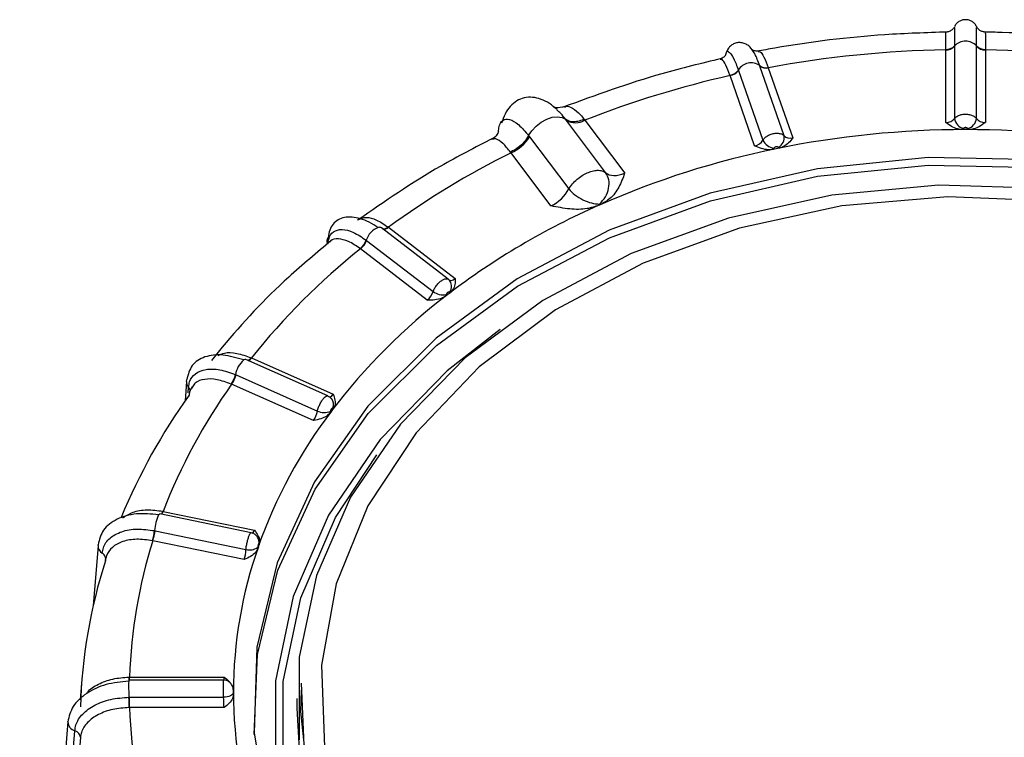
# Model space of a CAD drawing. Extents: x 5 to 297, y -3 to 205.
# Tile 24 of 35: x 104.27 to 108.27, y 163.18 to 166.1. Entities that reach past the tile are written whole.
import ezdxf

# ---------------------------------------------------------------- set-up
doc = ezdxf.new("R2010")
doc.units = 0
doc.layers.get('0').update_dxf_attribs({"linetype": 'CONTINUOUS'})

msp = doc.modelspace()

# ---------------------------------------------------------------- linework, layer by layer
at = {"color": 7, "linetype": 'CONTINUOUS'}
for p, q in [((108.0359, 166.0447), (108.0359, 166.0451)), ((108.1964, 166.0451), (108.1964, 166.0448)), ((107.1396, 165.9517), (107.1435, 165.9644)), ((107.2479, 165.9751), (107.2444, 165.9803)), ((108.0355, 165.9754), (108.0355, 165.9768)), ((108.0355, 165.6799), (108.0355, 165.9754)), ((108.0713, 165.9912), (108.0713, 165.9896)), ((108.0713, 165.9896), (108.0713, 165.6959)), ((108.1609, 165.9896), (108.1609, 165.9912)), ((108.1609, 165.6959), (108.1609, 165.9896)), ((108.1967, 165.9754), (108.1967, 165.6799)), ((107.1924, 165.8932), (107.193, 165.8917)), ((107.193, 165.8917), (107.2919, 165.608)), ((107.2795, 165.9095), (107.279, 165.9111)), ((107.3784, 165.6258), (107.2795, 165.9095)), ((107.3141, 165.9024), (107.4136, 165.617)), ((107.1584, 165.8703), (107.1579, 165.8717)), ((107.2579, 165.5849), (107.1584, 165.8703)), ((106.4895, 165.6929), (106.4895, 165.6929)), ((106.493, 165.6882), (106.4895, 165.6929)), ((106.6524, 165.476), (106.493, 165.6882)), ((106.5655, 165.6927), (106.568, 165.6896)), ((106.568, 165.6896), (106.73, 165.4739)), ((108.1161, 165.6508), (108.1035, 165.6508)), ((108.1287, 165.6508), (108.1161, 165.6508)), ((106.3395, 165.6263), (106.343, 165.6217)), ((106.3395, 165.6263), (106.3395, 165.6263)), ((106.343, 165.6217), (106.5024, 165.4095)), ((106.2681, 165.5565), (106.2657, 165.5597)), ((106.4301, 165.3408), (106.2681, 165.5565)), ((107.3456, 165.5728), (107.3334, 165.5703)), ((107.3577, 165.5753), (107.3456, 165.5728)), ((106.6275, 165.3442), (106.6248, 165.343)), ((106.6302, 165.3453), (106.6275, 165.3442)), ((106.0129, 165.042), (105.7411, 165.2509)), ((105.7692, 165.2539), (106.041, 165.0449)), ((105.5317, 165.1955), (105.5342, 165.1963)), ((105.6791, 165.201), (105.6806, 165.1999)), ((105.6806, 165.1999), (105.9507, 164.9922)), ((105.6552, 165.1662), (105.6539, 165.1672)), ((105.9271, 164.9573), (105.6552, 165.1662)), ((106.0109, 164.9805), (106.002, 164.9736)), ((106.0198, 164.9873), (106.0109, 164.9805)), ((105.5231, 164.5677), (105.1901, 164.7155)), ((105.2123, 164.7225), (105.5452, 164.5747)), ((104.9483, 164.6269), (104.9497, 164.634)), ((105.1477, 164.654), (105.1496, 164.6532)), ((105.1496, 164.6532), (105.4805, 164.5064)), ((104.9483, 164.6269), (104.9425, 164.5477)), ((104.9683, 164.5977), (104.9721, 164.6047)), ((105.1317, 164.6152), (105.1301, 164.6159)), ((105.4646, 164.4674), (105.1317, 164.6152)), ((105.544, 164.5149), (105.5377, 164.5065)), ((105.5377, 164.5065), (105.5315, 164.4981)), ((105.2114, 164.0115), (104.8399, 164.088)), ((104.8532, 164.0984), (105.2245, 164.0219)), ((104.8187, 164.0199), (104.8208, 164.0195)), ((104.8208, 164.0195), (105.1898, 163.9435)), ((104.5886, 163.9597), (104.5689, 163.7142)), ((104.5886, 163.9596), (104.5889, 163.9623)), ((104.8115, 163.9787), (104.8097, 163.9791)), ((105.1828, 163.9022), (104.8115, 163.9787)), ((105.2403, 163.9545), (105.2371, 163.9452)), ((105.2436, 163.9639), (105.2403, 163.9545)), ((104.6186, 163.8976), (104.6193, 163.9029)), ((104.523, 163.4153), (104.5161, 163.3322)), ((105.0985, 163.4122), (104.7139, 163.4122)), ((104.7165, 163.4242), (105.1009, 163.4242)), ((105.1385, 163.3733), (105.1377, 163.3803)), ((105.1389, 163.3719), (105.1389, 163.3622)), ((105.1389, 163.3622), (105.1389, 163.3526)), ((104.7144, 163.342), (104.7165, 163.342)), ((104.7165, 163.342), (105.0986, 163.342)), ((104.7165, 163.3003), (104.7165, 163.342)), ((105.3975, 163.3366), (105.3975, 163.2983)), ((104.7165, 163.3003), (104.7147, 163.3003)), ((105.1009, 163.3003), (104.7165, 163.3003)), ((104.4659, 163.2434), (104.27, 160.8518)), ((104.4658, 163.2422), (104.4659, 163.2434))]:
    msp.add_line(p, q, dxfattribs=at)
at = {"color": 8, "linetype": 'CONTINUOUS'}
for p, q in [((104.9552, 164.581), (104.9568, 164.6031)), ((104.7165, 163.4122), (104.7165, 163.4242))]:
    msp.add_line(p, q, dxfattribs=at)
at = {"color": 7, "linetype": 'CONTINUOUS', "flags": 128}
for points in [[(106.3395, 165.6263), (106.3527, 165.6464), (106.3703, 165.6651), (106.3909, 165.6811), (106.4132, 165.6933), (106.4357, 165.701), (106.4569, 165.7035), (106.4752, 165.7008), (106.4895, 165.6929)], [(110.9976, 163.0801), (111.0095, 163.4294), (110.9501, 163.7759), (110.821, 164.111), (110.6253, 164.4264), (110.3678, 164.7144), (110.0548, 164.9679), (109.6941, 165.1806), (109.2946, 165.3474), (108.866, 165.464), (108.419, 165.5277), (107.9645, 165.5369), (107.5137, 165.4913), (107.0778, 165.392), (106.6675, 165.2416)], [(105.223, 163.1903), (105.2363, 163.5164), (105.3191, 163.8598), (105.4708, 164.189), (105.6876, 164.496), (105.9642, 164.7731), (106.2938, 165.0135), (106.6683, 165.2113), (107.0784, 165.3617), (107.5141, 165.4609), (107.9646, 165.5065), (108.4188, 165.4973), (108.8656, 165.4337), (109.2939, 165.3171), (109.6932, 165.1504), (110.0537, 164.9378), (110.3665, 164.6845), (110.6239, 164.3966), (110.8195, 164.0814), (110.9486, 163.7465), (111.0079, 163.4002), (111.0093, 163.1903)], [(110.7995, 163.0014), (110.8347, 163.3366), (110.7995, 163.6719), (110.6948, 163.9984), (110.5233, 164.3078), (110.2895, 164.592), (109.9994, 164.8438), (109.6605, 165.0565), (109.2816, 165.2246), (108.8725, 165.3439), (108.4438, 165.4111), (108.0067, 165.4247), (107.5723, 165.3841), (107.1521, 165.2906), (106.7568, 165.1464)], [(106.6675, 165.2416), (106.2928, 165.0436), (105.963, 164.8031), (105.6862, 164.5258), (105.4693, 164.2187), (105.3175, 163.8893), (105.2347, 163.5456), (105.2228, 163.1963), (105.2821, 162.8498)], [(105.5204, 165.1997), (105.5216, 165.2064), (105.5239, 165.2121)], [(106.7568, 165.1464), (106.3967, 164.9554), (106.0812, 164.7224), (105.8184, 164.4535), (105.6151, 164.1557), (105.4765, 163.8368), (105.4063, 163.5048), (105.4063, 163.1685)], [(104.835, 164.0845), (104.8361, 164.0859), (104.8393, 164.0881), (104.8399, 164.088)], [(105.1385, 163.3595), (105.1376, 163.3564), (105.1352, 163.3533), (105.1315, 163.3504), (105.1265, 163.3478), (105.1205, 163.3456), (105.1137, 163.3438), (105.1063, 163.3426), (105.0986, 163.342)], [(105.4142, 163.3709), (105.4118, 163.2837), (105.4469, 162.9502), (105.551, 162.6254), (105.7216, 162.3177), (105.9542, 162.0349), (106.2428, 161.7845), (106.5799, 161.5729), (106.9568, 161.4057), (107.3637, 161.287), (107.7902, 161.2201), (108.225, 161.2067), (108.6571, 161.247), (109.0751, 161.3401), (109.4683, 161.4835)], [(105.3975, 163.2983), (105.4063, 163.1301), (105.4765, 162.7982), (105.6151, 162.4792), (105.8184, 162.1814), (106.0812, 161.9125), (106.3967, 161.6796), (106.7568, 161.4885), (107.1521, 161.3443), (107.5723, 161.2508), (108.0067, 161.2102), (108.4438, 161.2238), (108.8725, 161.291), (109.2816, 161.4103), (109.6605, 161.5785), (109.9994, 161.7912), (110.2895, 162.0429), (110.5233, 162.3271), (110.6948, 162.6365), (110.7995, 162.9631), (110.8347, 163.2983)]]:
    msp.add_lwpolyline(points, dxfattribs=at)
at = {"color": 8, "linetype": 'CONTINUOUS', "flags": 128}
for points in [[(110.4428, 162.4318), (110.5461, 162.6036), (110.6754, 162.9214), (110.7349, 163.2512), (110.723, 163.584), (110.6399, 163.9108), (110.488, 164.2226), (110.2714, 164.511), (109.9961, 164.768), (109.6694, 164.9867), (109.3004, 165.161), (108.8991, 165.2863), (108.4764, 165.3592), (108.0439, 165.3775), (107.6133, 165.3409), (107.1965, 165.2503), (106.8048, 165.1082)], [(105.5222, 165.1875), (105.5204, 165.1957), (105.5204, 165.1997)], [(106.8048, 165.1082), (106.4488, 164.9184), (106.1383, 164.6863), (105.8818, 164.418), (105.6862, 164.1209), (105.5569, 163.8031), (105.4974, 163.4733), (105.5093, 163.1405), (105.5923, 162.8137), (105.7222, 162.5388)], [(106.2243, 164.8374), (106.0085, 164.6696), (105.7363, 164.3911), (105.5257, 164.0827), (105.3822, 163.7523), (105.3095, 163.4085), (105.3095, 163.0601), (105.3822, 162.7163), (105.5257, 162.3859), (105.7363, 162.0775), (106.0085, 161.799), (106.3353, 161.5578), (106.395, 161.5213)], [(106.8758, 161.3182), (106.724, 161.3809), (106.3552, 161.5765), (106.0321, 161.8151), (105.7629, 162.0905), (105.5547, 162.3954), (105.4128, 162.7221), (105.3409, 163.0621), (105.3409, 163.4065), (105.4128, 163.7465), (105.5547, 164.0732), (105.7228, 164.3278)], [(110.8164, 163.4), (110.8147, 163.1984), (110.7534, 162.8585), (110.6202, 162.5311), (110.4186, 162.2249), (110.1542, 161.9485), (109.8343, 161.7092), (109.4675, 161.5137), (109.0638, 161.3673), (108.6343, 161.2739), (108.1906, 161.2361), (107.7449, 161.255), (107.3093, 161.3301), (106.8958, 161.4592), (106.5155, 161.6389), (106.1789, 161.8642), (105.8951, 162.1291), (105.6719, 162.4262), (105.5154, 162.7476), (105.4298, 163.0843), (105.4158, 163.4)], [(104.2981, 160.8151), (104.2996, 160.8328), (104.3205, 161.0876), (104.404, 162.1068), (104.4941, 163.2064)], [(104.5167, 163.1794), (104.5073, 163.065), (104.4699, 162.6077), (104.3208, 160.7882)]]:
    msp.add_lwpolyline(points, dxfattribs=at)
at = {"color": 7, "linetype": 'CONTINUOUS'}
for centre, radius, start, end in [((108.1161, 165.9495), 0.0612, 42.9998, 137.0002), ((108.1135, 161.6042), 4.3719, 91.0216, 100.5354), ((108.038, 166.0224), 0.0456, 266.8977, 316.9442), ((108.0381, 166.0212), 0.0458, 266.7577, 316.4878), ((108.1943, 166.0225), 0.0457, 223.1202, 273.0379), ((108.1941, 166.0212), 0.0458, 223.5122, 273.2423), ((108.1188, 161.6042), 4.3719, 79.4646, 88.9784), ((107.244, 165.8618), 0.0604, 54.6453, 148.631), ((107.1483, 165.9256), 0.0548, 280.1384, 323.7618), ((107.1488, 165.9246), 0.0551, 280.0108, 323.2833), ((107.303, 165.9392), 0.037, 229.5244, 286.7546), ((107.3033, 165.9378), 0.037, 229.9061, 286.9889), ((108.0466, 161.9151), 4.0537, 102.6569, 111.392), ((106.5294, 165.7536), 0.0748, 240.9147, 301.1139), ((108.1215, 165.7039), 0.0508, 189.0118, 253.6168), ((108.1108, 165.7039), 0.0508, 286.3832, 350.9882), ((108.114, 161.8256), 3.8251, 89.968, 101.5891), ((108.1183, 161.8256), 3.8251, 78.4109, 90.032), ((106.2003, 165.7101), 0.1679, 293.8064, 328.2324), ((107.3454, 165.6345), 0.0597, 206.3718, 261.744), ((107.3358, 165.6182), 0.0433, 295.0534, 10.1751), ((107.7871, 162.4899), 3.4222, 116.3521, 126.1326), ((108.0498, 162.1188), 3.525, 101.5245, 113.749), ((107.8438, 162.5773), 3.0224, 113.7864, 127.3338), ((105.7319, 165.2367), 0.0169, 57.1284, 104.2853), ((105.6036, 165.2309), 0.0812, 308.3465, 338.42), ((105.6044, 165.2309), 0.0822, 308.2045, 337.8869), ((107.4247, 162.9569), 2.8306, 128.6914, 141.409), ((105.9904, 165.0139), 0.0359, 317.7052, 48.8123), ((105.9922, 165.05), 0.0711, 234.3395, 279.8199), ((107.5122, 163.0087), 2.4783, 127.2848, 142.8155), ((105.187, 164.7055), 0.0104, 72.8969, 125.8037), ((105.0387, 164.6813), 0.1124, 324.3672, 345.9289), ((105.0388, 164.6821), 0.1145, 324.2068, 345.3734), ((107.0231, 163.2625), 2.3253, 144.43, 158.9323), ((106.9687, 163.1294), 2.4734, 144.3497, 157.5519), ((107.1609, 163.2757), 2.037, 142.8283, 160.534), ((105.5085, 164.5673), 0.0671, 245.2525, 291.354), ((104.8103, 164.1111), 0.043, 325.6673, 343.379), ((104.6115, 164.0442), 0.2086, 341.8169, 353.3222), ((104.6064, 164.0468), 0.216, 341.6403, 352.7525), ((106.7648, 163.3588), 2.0493, 162.3914, 178.1708), ((106.935, 163.3594), 1.7961, 160.6509, 179.9113), ((105.2049, 163.997), 0.0556, 254.2498, 306.1277), ((106.6856, 163.2374), 2.1698, 162.2857, 178.2765), ((104.7218, 163.4088), 0.00865, 156.6868, 185.316), ((106.935, 163.365), 1.7961, 180.0887, 199.3491), ((98.6212, 163.2809), 6.0935, 0.18166, 0.57404), ((106.7648, 163.3657), 2.0493, 181.8292, 197.6086)]:
    msp.add_arc(centre, radius, start, end, dxfattribs=at)
at = {"color": 8, "linetype": 'CONTINUOUS'}
for centre, radius, start, end in [((105.7555, 165.1783), 0.0797, 110.3336, 163.4323), ((105.7497, 165.2735), 0.026, 259.6708, 314.3286), ((105.7509, 165.2724), 0.026, 260.1831, 314.5902), ((105.2452, 164.6392), 0.0986, 130.6815, 171.3456), ((105.1878, 164.7369), 0.0267, 291.6908, 329.0487), ((105.1891, 164.7363), 0.0269, 292.3641, 329.255), ((104.98, 164.6249), 0.0318, 176.4369, 223.2432), ((105.5092, 164.5335), 0.0368, 332.8554, 40.505), ((104.9764, 164.0144), 0.1578, 153.6329, 177.9974), ((104.8105, 164.1111), 0.0446, 326.4885, 343.5314), ((105.2059, 163.9736), 0.0373, 347.3038, 32.1888), ((104.623, 163.958), 0.0345, 177.3708, 240.1287), ((105.4901, 163.3888), 0.7772, 178.5893, 183.456), ((103.7677, 163.4266), 0.9469, 359.1306, 359.8555), ((104.5035, 163.2428), 0.0376, 180.9189, 255.5624)]:
    msp.add_arc(centre, radius, start, end, dxfattribs=at)
at = {"color": 7, "linetype": 'CONTINUOUS'}
for centre, major_axis, ratio, start_param, end_param in [((108.0355, 165.7088), (0.04, 0), 0.720212, 4.712389, 5.82195), ((108.1967, 165.7088), (0.04, 0), 0.720212, 3.602828, 4.712389), ((108.0355, 165.6794), (0.08, 0), 0.679928, 5.729097, 5.82195), ((108.1967, 165.6794), (0.08, 0), 0.679928, 3.602828, 3.695681), ((107.2568, 165.6136), (0.0373, 0.0144), 0.698007, 4.476627, 5.586187), ((107.4125, 165.6457), (0.0373, 0.0144), 0.698007, 3.367066, 4.476627), ((107.2671, 165.5853), (0.0751, 0.0275), 0.658045, 5.506893, 5.599746), ((107.4228, 165.6174), (0.0751, 0.0275), 0.658045, 3.380624, 3.473477), ((106.7248, 165.5448), (0.0765, 0.0645), 0.633326, 3.236122, 4.282627), ((106.4248, 165.4117), (0.0765, 0.0645), 0.633326, 4.282627, 5.329132), ((106.4748, 165.3486), (0.1568, 0.1242), 0.593974, 5.319429, 5.349523), ((106.7747, 165.4817), (0.1568, 0.1242), 0.593974, 3.255919, 3.286013), ((106.0381, 165.0728), (0.0223, 0.0333), 0.5312, 3.035861, 4.145422), ((105.9241, 164.9852), (0.0223, 0.0333), 0.5312, 4.145422, 5.254983), ((105.9523, 164.9648), (0.0468, 0.0649), 0.492215, 5.181841, 5.274694), ((106.0663, 165.0524), (0.0468, 0.0649), 0.492215, 3.055572, 3.148425), ((105.5415, 164.6019), (0.0137, 0.0377), 0.398791, 2.950826, 4.060387), ((105.5761, 164.5879), (0.03, 0.0742), 0.359758, 2.966376, 3.059228), ((105.4609, 164.4946), (0.0137, 0.0377), 0.398791, 4.060387, 5.169948), ((105.4955, 164.4806), (0.03, 0.0742), 0.359758, 5.092645, 5.185498), ((105.2173, 163.9221), (0.0135, 0.0789), 0.205611, 5.0451, 5.137953), ((105.2591, 164.0418), (0.0135, 0.0789), 0.205611, 2.918831, 3.011684), ((105.1787, 163.9287), (0.0054, 0.0397), 0.245027, 4.018459, 5.12802), ((105.1367, 163.4511), (-0.0027, 0.08), 0.040239, 2.907443, 3.000296), ((105.1367, 163.3272), (-0.0027, 0.08), 0.040239, 5.033712, 5.126565), ((105.0967, 163.3259), (-0.0027, 0.04), 0.080206, 4.012943, 5.122504)]:
    msp.add_ellipse(centre, major_axis=major_axis, ratio=ratio, start_param=start_param, end_param=end_param, dxfattribs=at)
at = {"color": 8, "linetype": 'CONTINUOUS'}
for centre, major_axis, ratio, start_param, end_param in [((105.2205, 164.0484), (0.0054, 0.0397), 0.245027, 3.124708, 4.018459), ((105.0967, 163.4498), (-0.0027, 0.04), 0.080206, 3.13618, 4.012943)]:
    msp.add_ellipse(centre, major_axis=major_axis, ratio=ratio, start_param=start_param, end_param=end_param, dxfattribs=at)
at = {"color": 7, "linetype": 'CONTINUOUS'}
msp.add_open_spline([(108.1614, 166.069), (108.1591, 166.0732), (108.1544, 166.0814), (108.1433, 166.0906), (108.1303, 166.0966), (108.1161, 166.0986), (108.1019, 166.0966), (108.0889, 166.0906), (108.0779, 166.0814), (108.0732, 166.0732), (108.0708, 166.069)], degree=3, dxfattribs=at)
for points, knots in [([(108.0416, 166.0476), (107.9569, 166.0449), (107.7213, 166.0371), (107.463, 166.005), (107.292, 165.9737), (107.2679, 165.9693)], [0, 0, 0, 0, 0.325451, 0.905263, 1, 1, 1, 1]), ([(108.0698, 166.0676), (108.0696, 166.0673), (108.0678, 166.0633), (108.0614, 166.0565), (108.0499, 166.0497), (108.0402, 166.0467), (108.0354, 166.0476), (108.0352, 166.0476)], [0, 0, 0, 0, 0.021588, 0.321142, 0.643296, 0.987508, 1, 1, 1, 1]), ([(108.1954, 166.0478), (108.1908, 166.0483), (108.1823, 166.0493), (108.1722, 166.0557), (108.1658, 166.0619), (108.1633, 166.0663), (108.1625, 166.0678)], [0, 0, 0, 0, 0.338517, 0.628412, 0.870378, 1, 1, 1, 1]), ([(108.9643, 165.9693), (108.8815, 165.9835), (108.6511, 166.023), (108.3908, 166.0433), (108.2153, 166.0471), (108.1906, 166.0476)], [0, 0, 0, 0, 0.325568, 0.905387, 1, 1, 1, 1]), ([(107.2459, 165.9793), (107.2422, 165.9836), (107.2347, 165.9922), (107.22, 166.0007), (107.2042, 166.0051), (107.1879, 166.0048), (107.1726, 166), (107.1594, 165.9911), (107.1489, 165.9789), (107.1451, 165.9688), (107.1433, 165.9638)], [0, 0, 0, 0, 0.124606, 0.250888, 0.378139, 0.505524, 0.632162, 0.757217, 0.87999, 1, 1, 1, 1]), ([(107.1383, 165.9525), (107.1384, 165.9528), (107.1387, 165.9537), (107.1346, 165.9451), (107.1236, 165.9407), (107.1178, 165.9384)], [0, 0, 0, 0, 0.17908, 0.56391, 1, 1, 1, 1]), ([(107.2741, 165.9705), (107.2676, 165.9704), (107.2557, 165.9701), (107.2486, 165.9762), (107.2489, 165.9759), (107.249, 165.9758)], [0, 0, 0, 0, 0.437034, 0.811599, 1, 1, 1, 1]), ([(108.1967, 165.9768), (108.1967, 165.9768), (108.1967, 165.9763), (108.1967, 165.9759), (108.1967, 165.9754)], [0, 0, 0, 0, 0.04216, 1, 1, 1, 1]), ([(107.1232, 165.9395), (107.042, 165.9201), (106.8213, 165.8675), (106.6122, 165.7906), (106.4801, 165.7419)], [0, 0, 0, 0, 0.3680321, 1, 1, 1, 1]), ([(107.3136, 165.9038), (107.3136, 165.9038), (107.3138, 165.9033), (107.3139, 165.9029), (107.3141, 165.9024)], [0, 0, 0, 0, 0.04216, 1, 1, 1, 1]), ([(106.4551, 165.7321), (106.4449, 165.7408), (106.424, 165.7588), (106.3898, 165.7756), (106.355, 165.7838), (106.3212, 165.7817), (106.2903, 165.7693), (106.264, 165.7467), (106.2428, 165.716), (106.234, 165.6896), (106.2297, 165.6766)], [0, 0, 0, 0, 0.115119, 0.2354, 0.359876, 0.487369, 0.616554, 0.74601, 0.874293, 1, 1, 1, 1]), ([(106.486, 165.745), (106.4736, 165.742), (106.4522, 165.7369), (106.4404, 165.7439), (106.4423, 165.7426), (106.4426, 165.7424)], [0, 0, 0, 0, 0.541248, 0.937132, 1, 1, 1, 1]), ([(108.0713, 165.6959), (108.0743, 165.699), (108.0803, 165.7052), (108.0947, 165.7114), (108.111, 165.7143), (108.1281, 165.7136), (108.1438, 165.7092), (108.1549, 165.7028), (108.1593, 165.6978), (108.1609, 165.6959)], [0, 0, 0, 0, 0.152063, 0.303355, 0.454679, 0.606485, 0.758807, 0.911455, 1, 1, 1, 1]), ([(106.216, 165.6359), (106.2166, 165.6438), (106.2186, 165.668), (106.2323, 165.6925), (106.2606, 165.6964), (106.2979, 165.6751), (106.3258, 165.6424), (106.3395, 165.6263)], [0, 0, 0, 0, 0.110033, 0.334338, 0.55853, 0.783589, 1, 1, 1, 1]), ([(106.5655, 165.6927), (106.5626, 165.6916), (106.5519, 165.6872), (106.5317, 165.6823), (106.5071, 165.6823), (106.4954, 165.6894), (106.4895, 165.6929)], [0, 0, 0, 0, 0.095423, 0.355431, 0.677716, 1, 1, 1, 1]), ([(108.1035, 165.6508), (108.0968, 165.6513), (108.0806, 165.6527), (108.0574, 165.6637), (108.0431, 165.6742), (108.0357, 165.6798), (108.0355, 165.6799)], [0, 0, 0, 0, 0.254237, 0.606912, 0.992914, 1, 1, 1, 1]), ([(108.1967, 165.6799), (108.1966, 165.6798), (108.1892, 165.6742), (108.1749, 165.6637), (108.1517, 165.6527), (108.1355, 165.6513), (108.1287, 165.6508)], [0, 0, 0, 0, 0.007086, 0.393088, 0.745763, 1, 1, 1, 1]), ([(106.2168, 165.6408), (106.2169, 165.6412), (106.2173, 165.6437), (106.2135, 165.632), (106.1981, 165.6142), (106.188, 165.6121), (106.1879, 165.6121)], [0, 0, 0, 0, 0.08317, 0.490503, 0.994034, 1, 1, 1, 1]), ([(107.2919, 165.608), (107.2948, 165.6117), (107.3005, 165.6191), (107.3143, 165.6281), (107.3301, 165.6343), (107.3466, 165.6369), (107.3618, 165.6357), (107.3725, 165.6314), (107.3768, 165.6273), (107.3784, 165.6258)], [0, 0, 0, 0, 0.152063, 0.303355, 0.454679, 0.606485, 0.758807, 0.911455, 1, 1, 1, 1]), ([(108.1251, 165.6552), (108.1248, 165.6556), (108.1239, 165.6566), (108.1217, 165.658), (108.1185, 165.6589), (108.1151, 165.659), (108.1118, 165.6584), (108.109, 165.6571), (108.1078, 165.6558), (108.1072, 165.6552)], [0, 0, 0, 0, 0.088013, 0.240341, 0.393027, 0.545536, 0.697414, 0.848695, 1, 1, 1, 1]), ([(106.193, 165.6145), (106.1217, 165.578), (105.9279, 165.4788), (105.7541, 165.3584), (105.6442, 165.2822)], [0, 0, 0, 0, 0.367924, 1, 1, 1, 1]), ([(106.3395, 165.6263), (106.334, 165.6177), (106.3229, 165.6005), (106.299, 165.579), (106.2792, 165.5662), (106.2686, 165.5611), (106.2657, 165.5597)], [0, 0, 0, 0, 0.322284, 0.644569, 0.904577, 1, 1, 1, 1]), ([(107.4136, 165.617), (107.4135, 165.6169), (107.4083, 165.6099), (107.398, 165.5969), (107.3792, 165.5817), (107.3641, 165.5772), (107.3577, 165.5753)], [0, 0, 0, 0, 0.007086, 0.393088, 0.745763, 1, 1, 1, 1]), ([(107.3334, 165.5703), (107.3267, 165.5695), (107.3106, 165.5676), (107.2844, 165.5735), (107.2671, 165.5808), (107.258, 165.5849), (107.2579, 165.5849)], [0, 0, 0, 0, 0.254237, 0.606912, 0.992914, 1, 1, 1, 1]), ([(107.3541, 165.579), (107.3538, 165.5793), (107.3529, 165.5802), (107.3508, 165.5811), (107.3477, 165.5814), (107.3444, 165.5808), (107.3412, 165.5796), (107.3385, 165.5777), (107.3374, 165.5762), (107.3368, 165.5754)], [0, 0, 0, 0, 0.088013, 0.240341, 0.393027, 0.545536, 0.697414, 0.848695, 1, 1, 1, 1]), ([(106.5024, 165.4095), (106.5071, 165.4165), (106.5162, 165.4302), (106.5354, 165.4488), (106.5561, 165.464), (106.5774, 165.4753), (106.5987, 165.4829), (106.6194, 165.4861), (106.6387, 165.4846), (106.6478, 165.4789), (106.6524, 165.476)], [0, 0, 0, 0, 0.13451, 0.262694, 0.384533, 0.5, 0.615468, 0.737307, 0.865491, 1, 1, 1, 1]), ([(106.6274, 165.3476), (106.6361, 165.3572), (106.6537, 165.3763), (106.6666, 165.4123), (106.6677, 165.4481), (106.6575, 165.4667), (106.6524, 165.476)], [0, 0, 0, 0, 0.250002, 0.500002, 0.750002, 1, 1, 1, 1]), ([(106.73, 165.4739), (106.7299, 165.4737), (106.7232, 165.4542), (106.7093, 165.4178), (106.6768, 165.3716), (106.6439, 165.3531), (106.6302, 165.3453)], [0, 0, 0, 0, 0.004481, 0.393085, 0.745762, 1, 1, 1, 1]), ([(106.5024, 165.4095), (106.5102, 165.4014), (106.5258, 165.3851), (106.5595, 165.3648), (106.5957, 165.3505), (106.6168, 165.3486), (106.6274, 165.3476)], [0, 0, 0, 0, 0.249998, 0.499998, 0.749998, 1, 1, 1, 1]), ([(106.6248, 165.343), (106.6092, 165.3377), (106.5719, 165.3251), (106.5037, 165.3265), (106.4556, 165.3355), (106.4304, 165.3407), (106.4301, 165.3408)], [0, 0, 0, 0, 0.2542384, 0.6069147, 0.9955186, 1, 1, 1, 1]), ([(105.7278, 165.2531), (105.7156, 165.2605), (105.691, 165.2756), (105.6548, 165.2895), (105.6207, 165.2963), (105.59, 165.2949), (105.5639, 165.2854), (105.5437, 165.2679), (105.5295, 165.2438), (105.5257, 165.2226), (105.5239, 165.2121)], [0, 0, 0, 0, 0.123494, 0.248075, 0.373423, 0.499209, 0.625096, 0.750747, 0.875824, 1, 1, 1, 1]), ([(105.5231, 165.1852), (105.524, 165.1924), (105.5265, 165.2141), (105.5437, 165.2385), (105.579, 165.2478), (105.626, 165.2366), (105.6614, 165.2129), (105.6791, 165.201)], [0, 0, 0, 0, 0.1092173, 0.3319711, 0.554716, 0.7774097, 1, 1, 1, 1]), ([(105.7679, 165.2548), (105.7679, 165.2548), (105.7684, 165.2545), (105.7688, 165.2542), (105.7692, 165.2539)], [0, 0, 0, 0, 0.04216, 1, 1, 1, 1]), ([(105.5366, 165.1995), (105.4781, 165.1506), (105.3166, 165.0154), (105.1595, 164.8484), (105.0647, 164.7301), (105.0503, 164.7122)], [0, 0, 0, 0, 0.325159, 0.897788, 1, 1, 1, 1]), ([(106.041, 165.0449), (106.041, 165.0448), (106.041, 165.0367), (106.0406, 165.0215), (106.0342, 165.0012), (106.024, 164.9914), (106.0198, 164.9873)], [0, 0, 0, 0, 0.007086, 0.393088, 0.745763, 1, 1, 1, 1]), ([(106.002, 164.9736), (105.9967, 164.9704), (105.984, 164.9625), (105.9575, 164.9576), (105.9377, 164.9573), (105.9272, 164.9573), (105.9271, 164.9573)], [0, 0, 0, 0, 0.254237, 0.606912, 0.992914, 1, 1, 1, 1]), ([(106.017, 164.9897), (106.0167, 164.9899), (106.0161, 164.9904), (106.0144, 164.9906), (106.0121, 164.9897), (106.0097, 164.988), (106.0074, 164.9856), (106.0055, 164.9828), (106.0047, 164.9809), (106.0043, 164.9799)], [0, 0, 0, 0, 0.088013, 0.240341, 0.393027, 0.545536, 0.697414, 0.848695, 1, 1, 1, 1]), ([(105.1809, 164.7139), (105.1523, 164.7225), (105.0948, 164.7397), (105.0199, 164.7304), (104.9651, 164.696), (104.9548, 164.6547), (104.9497, 164.634)], [0, 0, 0, 0, 0.247894, 0.498397, 0.74971, 1, 1, 1, 1]), ([(105.2107, 164.7232), (105.2107, 164.7232), (105.2112, 164.7229), (105.2118, 164.7227), (105.2123, 164.7225)], [0, 0, 0, 0, 0.0421599, 1, 1, 1, 1]), ([(104.9568, 164.6031), (104.9579, 164.6104), (104.961, 164.6327), (104.9821, 164.661), (105.0253, 164.6783), (105.0828, 164.6777), (105.1261, 164.6619), (105.1477, 164.654)], [0, 0, 0, 0, 0.109217, 0.331971, 0.554716, 0.77741, 1, 1, 1, 1]), ([(104.9728, 164.6041), (104.9688, 164.5996), (104.9609, 164.5907), (104.9595, 164.5776), (104.9589, 164.571)], [0, 0, 0, 0, 0.5018, 1, 1, 1, 1]), ([(105.5368, 164.5571), (105.5359, 164.5583), (105.5325, 164.563), (105.5271, 164.5655), (105.523, 164.5674)], [0, 0, 0, 0, 0.245935, 1, 1, 1, 1]), ([(105.5452, 164.5747), (105.5452, 164.5746), (105.5479, 164.5668), (105.5526, 164.5521), (105.5533, 164.5311), (105.5468, 164.5197), (105.544, 164.5149)], [0, 0, 0, 0, 0.0070857, 0.3930875, 0.7457625, 1, 1, 1, 1]), ([(105.5419, 164.5167), (105.5417, 164.5169), (105.5412, 164.5173), (105.54, 164.5172), (105.5384, 164.516), (105.5367, 164.5138), (105.5351, 164.5111), (105.5337, 164.5079), (105.5332, 164.5058), (105.533, 164.5048)], [0, 0, 0, 0, 0.088013, 0.240341, 0.393027, 0.545536, 0.697414, 0.848695, 1, 1, 1, 1]), ([(105.5315, 164.4981), (105.5274, 164.4939), (105.5178, 164.4838), (105.4938, 164.4738), (105.4749, 164.4695), (105.4648, 164.4675), (105.4646, 164.4674)], [0, 0, 0, 0, 0.254237, 0.606912, 0.992914, 1, 1, 1, 1]), ([(104.835, 164.0845), (104.8042, 164.0873), (104.7423, 164.0929), (104.6623, 164.0694), (104.6043, 164.0256), (104.594, 163.9834), (104.5889, 163.9623)], [0, 0, 0, 0, 0.247753, 0.497735, 0.748856, 1, 1, 1, 1]), ([(104.6899, 164.0718), (104.7026, 164.0803), (104.7285, 164.0975), (104.7865, 164.1073), (104.8298, 164.1016), (104.8514, 164.0988)], [0, 0, 0, 0, 0.324985, 0.662485, 1, 1, 1, 1]), ([(104.8514, 164.0988), (104.8515, 164.0988), (104.852, 164.0987), (104.8526, 164.0985), (104.8532, 164.0984)], [0, 0, 0, 0, 0.04216, 1, 1, 1, 1]), ([(104.6059, 163.9282), (104.607, 163.9357), (104.6105, 163.9587), (104.634, 163.9915), (104.6822, 164.018), (104.7463, 164.0297), (104.7946, 164.0232), (104.8187, 164.0199)], [0, 0, 0, 0, 0.1092173, 0.3319711, 0.554716, 0.7774097, 1, 1, 1, 1]), ([(105.237, 163.9932), (105.2358, 163.9953), (105.2322, 164.0013), (105.2231, 164.0082), (105.215, 164.0102), (105.2113, 164.0111)], [0, 0, 0, 0, 0.2244737, 0.6494267, 1, 1, 1, 1]), ([(105.2245, 164.0219), (105.2246, 164.0218), (105.2298, 164.0149), (105.2393, 164.0015), (105.2471, 163.9815), (105.2446, 163.9691), (105.2436, 163.9639)], [0, 0, 0, 0, 0.007086, 0.393088, 0.745763, 1, 1, 1, 1]), ([(104.8097, 163.9791), (104.788, 163.9821), (104.7446, 163.988), (104.687, 163.9775), (104.6438, 163.9538), (104.6229, 163.9245), (104.6196, 163.9041), (104.6186, 163.8976)], [0, 0, 0, 0, 0.223538, 0.447066, 0.670551, 0.893983, 1, 1, 1, 1]), ([(105.2423, 163.9654), (105.2422, 163.9656), (105.2419, 163.9659), (105.2412, 163.9655), (105.2403, 163.9641), (105.2394, 163.9617), (105.2386, 163.9587), (105.238, 163.9553), (105.2378, 163.9532), (105.2377, 163.9521)], [0, 0, 0, 0, 0.088013, 0.240341, 0.393027, 0.545536, 0.697414, 0.848695, 1, 1, 1, 1]), ([(105.2371, 163.9452), (105.2346, 163.9403), (105.2287, 163.9287), (105.2089, 163.9142), (105.192, 163.9063), (105.183, 163.9023), (105.1828, 163.9022)], [0, 0, 0, 0, 0.254237, 0.606912, 0.992914, 1, 1, 1, 1]), ([(104.7132, 163.408), (104.682, 163.4048), (104.6193, 163.3984), (104.5388, 163.3603), (104.4806, 163.3066), (104.4708, 163.2637), (104.4658, 163.2422)], [0, 0, 0, 0, 0.247835, 0.4974875, 0.7484001, 1, 1, 1, 1]), ([(104.7147, 163.4242), (104.7147, 163.4242), (104.7153, 163.4242), (104.7159, 163.4242), (104.7165, 163.4242)], [0, 0, 0, 0, 0.04216, 1, 1, 1, 1]), ([(105.1376, 163.3803), (105.1371, 163.3823), (105.1359, 163.3873), (105.1315, 163.3956), (105.1234, 163.4043), (105.1119, 163.411), (105.1029, 163.4117), (105.0985, 163.412)], [0, 0, 0, 0, 0.111681, 0.288157, 0.512461, 0.757389, 1, 1, 1, 1]), ([(105.1009, 163.4242), (105.101, 163.4241), (105.1084, 163.4184), (105.1185, 163.4117), (105.1244, 163.4029), (105.1255, 163.4012)], [0, 0, 0, 0, 0.014553, 0.807323, 1, 1, 1, 1]), ([(105.1389, 163.3526), (105.1381, 163.3473), (105.1363, 163.3349), (105.1221, 163.3171), (105.1084, 163.3061), (105.101, 163.3004), (105.1009, 163.3003)], [0, 0, 0, 0, 0.254237, 0.606912, 0.992914, 1, 1, 1, 1]), ([(105.1385, 163.3733), (105.1385, 163.3734), (105.1384, 163.3737), (105.1383, 163.3733), (105.1382, 163.3717), (105.1382, 163.3692), (105.1383, 163.3661), (105.1384, 163.3627), (105.1385, 163.3606), (105.1385, 163.3595)], [0, 0, 0, 0, 0.088013, 0.240341, 0.393027, 0.545536, 0.697414, 0.848695, 1, 1, 1, 1]), ([(104.4941, 163.2064), (104.4953, 163.2142), (104.4989, 163.2378), (104.5232, 163.2755), (104.5731, 163.3119), (104.6394, 163.3368), (104.6894, 163.3403), (104.7144, 163.342)], [0, 0, 0, 0, 0.109217, 0.331971, 0.554716, 0.77741, 1, 1, 1, 1]), ([(104.7147, 163.3003), (104.6922, 163.2988), (104.6472, 163.2957), (104.5876, 163.2734), (104.5428, 163.2408), (104.5211, 163.2072), (104.5178, 163.1861), (104.5167, 163.1794)], [0, 0, 0, 0, 0.223538, 0.447066, 0.670551, 0.893983, 1, 1, 1, 1]), ([(104.5167, 163.1794), (104.5163, 163.1821), (104.5156, 163.1877), (104.5107, 163.1953), (104.5036, 163.202), (104.4973, 163.2049), (104.4941, 163.2064)], [0, 0, 0, 0, 0.25, 0.5, 0.75, 1, 1, 1, 1])]:
    msp.add_open_spline(points, degree=3, knots=knots, dxfattribs=at)
at = {"color": 8, "linetype": 'CONTINUOUS'}
for points, knots in [([(108.0355, 165.9768), (108.0356, 165.9924), (108.0357, 166.0234), (108.0358, 166.046), (108.0358, 166.0451), (108.0359, 166.0447)], [0, 0, 0, 0, 0.3891828, 0.7783481, 1, 1, 1, 1]), ([(108.0712, 166.0667), (108.0712, 166.0669), (108.0712, 166.0675), (108.0713, 166.0429), (108.0713, 166.0085), (108.0713, 165.9912)], [0, 0, 0, 0, 0.1769141, 0.5885527, 1, 1, 1, 1]), ([(108.1609, 165.9912), (108.1609, 166.0085), (108.161, 166.0429), (108.1611, 166.0675), (108.1611, 166.0669), (108.1611, 166.0667)], [0, 0, 0, 0, 0.411447, 0.823086, 1, 1, 1, 1]), ([(108.1964, 166.0448), (108.1964, 166.0451), (108.1965, 166.046), (108.1966, 166.0234), (108.1967, 165.9924), (108.1967, 165.9768)], [0, 0, 0, 0, 0.2220805, 0.6110314, 1, 1, 1, 1]), ([(107.1435, 165.9644), (107.1436, 165.9645), (107.146, 165.9726), (107.1562, 165.9663), (107.1728, 165.9442), (107.1859, 165.9102), (107.1924, 165.8932)], [0, 0, 0, 0, 0.005099, 0.336835, 0.668494, 1, 1, 1, 1]), ([(107.279, 165.9111), (107.2724, 165.9285), (107.2612, 165.9586), (107.2519, 165.9703), (107.2479, 165.9751)], [0, 0, 0, 0, 0.5813533, 1, 1, 1, 1]), ([(107.274, 165.9677), (107.2763, 165.9683), (107.2821, 165.97), (107.2961, 165.9486), (107.3078, 165.9187), (107.3136, 165.9038)], [0, 0, 0, 0, 0.234519, 0.617251, 1, 1, 1, 1]), ([(107.1579, 165.8717), (107.1522, 165.8867), (107.1407, 165.9166), (107.1268, 165.9381), (107.121, 165.9364), (107.1188, 165.9358)], [0, 0, 0, 0, 0.380366, 0.760715, 1, 1, 1, 1]), ([(106.4895, 165.6929), (106.4833, 165.701), (106.471, 165.7171), (106.4596, 165.7263), (106.454, 165.7308)], [0, 0, 0, 0, 0.504154, 1, 1, 1, 1]), ([(106.4869, 165.7424), (106.4882, 165.7436), (106.4953, 165.7498), (106.5174, 165.7403), (106.5438, 165.719), (106.5604, 165.6989), (106.5655, 165.6927)], [0, 0, 0, 0, 0.088177, 0.461698, 0.833706, 1, 1, 1, 1]), ([(106.2657, 165.5597), (106.2551, 165.5725), (106.2335, 165.5986), (106.2059, 165.6163), (106.1938, 165.6121), (106.1884, 165.6103)], [0, 0, 0, 0, 0.349924, 0.71208, 1, 1, 1, 1]), ([(105.6494, 165.2855), (105.6587, 165.2895), (105.6777, 165.2974), (105.7203, 165.2865), (105.752, 165.2654), (105.7679, 165.2548)], [0, 0, 0, 0, 0.325622, 0.662804, 1, 1, 1, 1]), ([(105.6539, 165.1672), (105.638, 165.178), (105.6061, 165.1996), (105.5653, 165.2082), (105.5401, 165.2063), (105.5339, 165.1967), (105.5334, 165.1959)], [0, 0, 0, 0, 0.324751, 0.649486, 0.974161, 1, 1, 1, 1]), ([(105.9507, 164.9922), (105.9528, 164.9969), (105.957, 165.0064), (105.967, 165.0203), (105.9786, 165.0321), (105.9907, 165.0407), (106.0018, 165.0448), (106.0092, 165.0446), (106.012, 165.0424), (106.0127, 165.0418)], [0, 0, 0, 0, 0.157063, 0.313331, 0.469631, 0.626429, 0.78376, 0.941428, 1, 1, 1, 1]), ([(105.0769, 164.7318), (105.085, 164.7358), (105.105, 164.7459), (105.1525, 164.744), (105.1913, 164.7301), (105.2107, 164.7232)], [0, 0, 0, 0, 0.25104, 0.625512, 1, 1, 1, 1]), ([(105.1301, 164.6159), (105.1106, 164.623), (105.0716, 164.6374), (105.0208, 164.6374), (104.9858, 164.6262), (104.9761, 164.6097), (104.9728, 164.6041)], [0, 0, 0, 0, 0.283966, 0.567919, 0.851819, 1, 1, 1, 1]), ([(104.9635, 164.5854), (104.9636, 164.586), (104.9641, 164.5893), (104.9621, 164.5956), (104.9586, 164.6006), (104.9568, 164.6031)], [0, 0, 0, 0, 0.091668, 0.545834, 1, 1, 1, 1]), ([(105.4805, 164.5064), (105.4819, 164.5114), (105.4848, 164.5216), (105.4919, 164.5373), (105.5, 164.5511), (105.5086, 164.5617), (105.5164, 164.5676), (105.5212, 164.5689), (105.5229, 164.5677), (105.523, 164.5676)], [0, 0, 0, 0, 0.164155, 0.327479, 0.490836, 0.654715, 0.819149, 0.983937, 1, 1, 1, 1]), ([(105.1898, 163.9435), (105.1905, 163.9488), (105.192, 163.9594), (105.1956, 163.9761), (105.1998, 163.9912), (105.2042, 164.0031), (105.2084, 164.0106), (105.2104, 164.0111), (105.2114, 164.0114)], [0, 0, 0, 0, 0.168449, 0.336044, 0.503675, 0.67184, 0.840575, 1, 1, 1, 1]), ([(104.6193, 163.9029), (104.6195, 163.9039), (104.6202, 163.9076), (104.6182, 163.9142), (104.6136, 163.922), (104.6085, 163.9261), (104.6059, 163.9282)], [0, 0, 0, 0, 0.105332, 0.403555, 0.701777, 1, 1, 1, 1]), ([(104.5428, 163.3579), (104.5438, 163.3595), (104.5528, 163.3746), (104.5889, 163.3965), (104.6469, 163.4195), (104.6921, 163.4226), (104.7147, 163.4242)], [0, 0, 0, 0, 0.038858, 0.359193, 0.679589, 1, 1, 1, 1]), ([(105.0986, 163.342), (105.0985, 163.3474), (105.0984, 163.3581), (105.0983, 163.3752), (105.0983, 163.3907), (105.0983, 163.403), (105.0984, 163.4109), (105.0984, 163.4116), (105.0985, 163.4119)], [0, 0, 0, 0, 0.16988, 0.338899, 0.507954, 0.677547, 0.847716, 1, 1, 1, 1])]:
    msp.add_open_spline(points, degree=3, knots=knots, dxfattribs=at)

doc.saveas('drawing.dxf')
